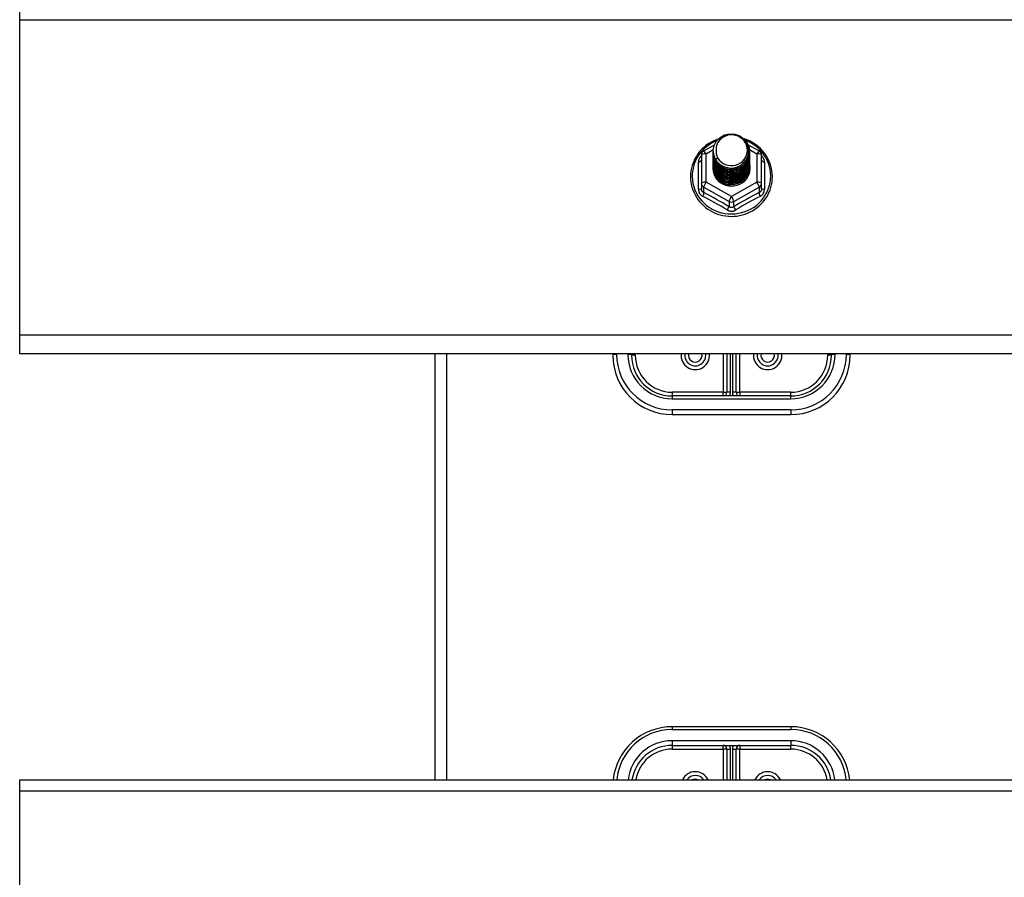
# Model space of a CAD drawing. Header units: inches. Extents: x 80 to 200, y 57 to 89.
# Tile 21 of 63: x 105 to 113, y 65 to 72. Entities that reach past the tile are written whole.
import ezdxf

# ---------------------------------------------------------------- set-up
doc = ezdxf.new("R2010")
doc.units = ezdxf.units.IN
doc.header["$MEASUREMENT"] = 0
doc.layers.add('Visible Edges(ANSI)', color=7, linetype='Continuous', lineweight=25)
doc.layers.add('Visible Tangent Edges(ANSI)', color=7, linetype='Continuous', lineweight=25)

msp = doc.modelspace()

# ---------------------------------------------------------------- linework, layer by layer
at = {"layer": 'Visible Edges(ANSI)'}
for p, q in [((105.0897, 72.1237), (105.0897, 72.2168)), ((105.0897, 69.4644), (105.0897, 72.1237)), ((110.856, 71.0184), (110.946, 71.0687)), ((111.2309, 71.0701), (111.3235, 71.0184)), ((110.8358, 70.984), (110.8358, 70.7445)), ((110.9362, 71.0168), (110.9362, 71.0172)), ((110.9362, 71.0042), (110.9362, 71.0046)), ((110.9362, 70.9917), (110.9362, 70.9921)), ((110.9362, 70.9791), (110.9362, 70.9796)), ((110.9362, 70.9666), (110.9362, 70.967)), ((111.2433, 71.0105), (111.2433, 71.0109)), ((111.2433, 70.9979), (111.2433, 70.9984)), ((111.2433, 70.9854), (111.2433, 70.9858)), ((111.2433, 70.9729), (111.2433, 70.9733)), ((111.3436, 70.7445), (111.3436, 70.984)), ((110.9362, 70.9541), (110.9362, 70.9545)), ((110.9362, 70.9415), (110.9362, 70.9419)), ((110.9362, 70.929), (110.9362, 70.9294)), ((110.9362, 70.9164), (110.9362, 70.9169)), ((110.9362, 70.9039), (110.9362, 70.9043)), ((110.9362, 70.8914), (110.9362, 70.8918)), ((111.2433, 70.9603), (111.2433, 70.9607)), ((111.2433, 70.9478), (111.2433, 70.9482)), ((111.2433, 70.9353), (111.2433, 70.9357)), ((111.2433, 70.9227), (111.2433, 70.9231)), ((111.2433, 70.9102), (111.2433, 70.9106)), ((111.2433, 70.8976), (111.2433, 70.8981)), ((111.2433, 70.8851), (111.2433, 70.8855)), ((110.9362, 70.8788), (110.9362, 70.8792)), ((110.8358, 70.7445), (110.8358, 70.6996)), ((111.0713, 70.7305), (111.07, 70.723)), ((111.3436, 70.6996), (111.3436, 70.7445)), ((105.0897, 69.3076), (105.0897, 69.4644)), ((139.2236, 69.3076), (105.0897, 69.3076)), ((108.5897, 69.3076), (108.5897, 65.7168)), ((110.0897, 69.3076), (110.0897, 69.2953)), ((110.2472, 69.2953), (110.2472, 69.3076)), ((111.0503, 69.3076), (111.0503, 68.9843)), ((111.1291, 68.9843), (111.1291, 69.3076)), ((111.9322, 69.3076), (111.9322, 69.2953)), ((112.0897, 69.2953), (112.0897, 69.3076)), ((111.5897, 68.9528), (110.5897, 68.9528)), ((110.5897, 68.7953), (111.5897, 68.7953)), ((111.5897, 66.1654), (110.5897, 66.1654)), ((110.5897, 66.0079), (111.5897, 66.0079)), ((111.0503, 65.9764), (111.0503, 65.7168)), ((111.1291, 65.7168), (111.1291, 65.9764)), ((105.0897, 65.6237), (105.0897, 65.7168)), ((105.0897, 65.7168), (139.2236, 65.7168)), ((105.0897, 62.9644), (105.0897, 65.6237))]:
    msp.add_line(p, q, dxfattribs=at)
at = {"layer": 'Visible Edges(ANSI)', "flags": 128}
for points in [[(110.9571, 70.9434), (110.9407, 70.982), (110.9363, 71.0235), (110.9444, 71.0644), (110.9642, 71.1015), (110.9942, 71.1317), (111.032, 71.1524), (111.0744, 71.162), (111.118, 71.1596), (111.1594, 71.1454), (111.1951, 71.1205), (111.2223, 71.0869), (111.2387, 71.0471), (111.2431, 71.0045), (111.2351, 70.9624), (111.2153, 70.9242), (111.1853, 70.8929), (111.1476, 70.871), (111.1052, 70.8602), (111.0615, 70.8614), (111.0202, 70.8745), (110.9844, 70.8982), (110.9572, 70.9307), (110.9407, 70.9692), (110.9363, 71.0107)], [(110.9757, 70.9188), (110.9984, 70.9), (111.0246, 70.8858), (111.0532, 70.8769), (111.0831, 70.8737), (111.113, 70.8763), (111.1419, 70.8846), (111.1685, 70.8984), (111.1917, 70.9171), (111.2105, 70.9399), (111.2242, 70.966), (111.232, 70.9943), (111.2337, 71.0235), (111.2292, 71.0524), (111.2185, 71.0798), (111.2022, 71.1044), (111.1809, 71.1251), (111.1557, 71.141), (111.1275, 71.1513), (111.0978, 71.1555), (111.0679, 71.1535), (111.0392, 71.1452), (111.0132, 71.131), (110.991, 71.1117), (110.9739, 71.0881)], [(110.9778, 71.1173), (110.9558, 71.1092), (110.9344, 71.0996), (110.9137, 71.0886), (110.8938, 71.0763), (110.8748, 71.0626), (110.8569, 71.0478), (110.84, 71.0317), (110.8243, 71.0146), (110.8098, 70.9965), (110.7966, 70.9775), (110.7848, 70.9576), (110.7745, 70.937), (110.7656, 70.9157), (110.7582, 70.8939), (110.7524, 70.8716), (110.7482, 70.849), (110.7456, 70.8262), (110.7446, 70.8033), (110.7452, 70.7803), (110.7475, 70.7575), (110.7513, 70.7348), (110.7568, 70.7125), (110.7638, 70.6905), (110.7724, 70.6691), (110.7824, 70.6484), (110.7939, 70.6283), (110.8068, 70.6091), (110.821, 70.5908), (110.8364, 70.5734), (110.8531, 70.5572), (110.8708, 70.542), (110.8895, 70.5281), (110.9092, 70.5155), (110.9297, 70.5042), (110.951, 70.4943), (110.9729, 70.4859), (110.9953, 70.4789), (111.0182, 70.4734), (111.0414, 70.4694), (111.0649, 70.467), (111.0884, 70.4661), (111.112, 70.4668), (111.1354, 70.4691), (111.1587, 70.4729), (111.1816, 70.4782), (111.2041, 70.485), (111.226, 70.4933), (111.2474, 70.5031), (111.268, 70.5142), (111.2878, 70.5267), (111.3066, 70.5405), (111.3245, 70.5554), (111.3412, 70.5716), (111.3568, 70.5888), (111.3712, 70.607), (111.3842, 70.6262), (111.3958, 70.6461), (111.406, 70.6668), (111.4147, 70.6882), (111.4219, 70.71), (111.4276, 70.7323), (111.4316, 70.755), (111.4341, 70.7778), (111.4349, 70.8008)], [(110.9739, 71.0881), (110.9726, 71.0856), (110.9714, 71.083), (110.9702, 71.0805), (110.9691, 71.0779), (110.9681, 71.0753), (110.9671, 71.0726), (110.9662, 71.07), (110.9653, 71.0673), (110.9645, 71.0646), (110.9637, 71.0619), (110.9631, 71.0591), (110.9624, 71.0564), (110.9619, 71.0536), (110.9614, 71.0509), (110.961, 71.0481), (110.9606, 71.0453), (110.9603, 71.0425), (110.9601, 71.0397), (110.9599, 71.0369), (110.9598, 71.0341), (110.9597, 71.0313), (110.9598, 71.0285), (110.9598, 71.0257), (110.96, 71.0229)], [(111.4349, 70.8008), (111.4338, 70.827), (111.4306, 70.8531), (111.4253, 70.8789), (111.418, 70.9042), (111.4086, 70.9289), (111.3972, 70.9528), (111.384, 70.9757), (111.3689, 70.9975), (111.3522, 71.0181), (111.3338, 71.0374), (111.3139, 71.0552), (111.2927, 71.0714), (111.2702, 71.086), (111.2467, 71.0988), (111.2221, 71.1098), (111.1968, 71.1189)], [(110.9362, 71.0168), (110.9362, 71.0123), (110.9365, 71.0078), (110.9368, 71.0033), (110.9373, 70.9989), (110.938, 70.9945), (110.9387, 70.99), (110.9397, 70.9856), (110.9407, 70.9813), (110.9419, 70.977), (110.9433, 70.9727), (110.9448, 70.9684), (110.9464, 70.9642), (110.9481, 70.9601), (110.95, 70.956), (110.952, 70.9519), (110.9542, 70.948), (110.9564, 70.944), (110.9588, 70.9402), (110.9614, 70.9364), (110.964, 70.9327), (110.9667, 70.9291), (110.9696, 70.9256), (110.9726, 70.9221), (110.9757, 70.9188)], [(110.9362, 71.0042), (110.9375, 70.9851), (110.9414, 70.9663), (110.9479, 70.9482), (110.9567, 70.931), (110.9679, 70.9151), (110.9811, 70.9008), (110.9962, 70.8883), (111.0129, 70.8777), (111.031, 70.8694), (111.05, 70.8634), (111.0697, 70.8599), (111.0897, 70.8589), (111.1098, 70.8604), (111.1295, 70.8645), (111.1485, 70.871), (111.1665, 70.8798), (111.1832, 70.8909), (111.1983, 70.9039), (111.2115, 70.9188), (111.2227, 70.9352), (111.2316, 70.9529), (111.238, 70.9715), (111.2419, 70.9908), (111.2433, 71.0105)], [(110.9362, 70.9917), (110.9375, 70.9726), (110.9414, 70.9538), (110.9479, 70.9356), (110.9567, 70.9185), (110.9679, 70.9026), (110.9811, 70.8883), (110.9962, 70.8757), (111.0129, 70.8652), (111.031, 70.8569), (111.05, 70.8509), (111.0697, 70.8473), (111.0897, 70.8463), (111.1098, 70.8479), (111.1295, 70.8519), (111.1485, 70.8584), (111.1665, 70.8673), (111.1832, 70.8783), (111.1983, 70.8914), (111.2115, 70.9063), (111.2227, 70.9227), (111.2316, 70.9403), (111.238, 70.959), (111.2419, 70.9783), (111.2433, 70.9979)], [(110.9362, 70.9791), (110.9375, 70.96), (110.9414, 70.9412), (110.9479, 70.9231), (110.9567, 70.9059), (110.9679, 70.8901), (110.9811, 70.8757), (110.9962, 70.8632), (111.0129, 70.8526), (111.031, 70.8443), (111.05, 70.8383), (111.0697, 70.8348), (111.0897, 70.8338), (111.1098, 70.8353), (111.1295, 70.8394), (111.1485, 70.8459), (111.1665, 70.8547), (111.1832, 70.8658), (111.1983, 70.8789), (111.2115, 70.8937), (111.2227, 70.9101), (111.2316, 70.9278), (111.238, 70.9465), (111.2419, 70.9658), (111.2433, 70.9854)], [(110.9362, 70.9666), (110.9375, 70.9475), (110.9414, 70.9287), (110.9479, 70.9106), (110.9567, 70.8934), (110.9679, 70.8775), (110.9811, 70.8632), (110.9962, 70.8506), (111.0129, 70.8401), (111.031, 70.8318), (111.05, 70.8258), (111.0697, 70.8223), (111.0897, 70.8213), (111.1098, 70.8228), (111.1295, 70.8268), (111.1485, 70.8333), (111.1665, 70.8422), (111.1832, 70.8533), (111.1983, 70.8663), (111.2115, 70.8812), (111.2227, 70.8976), (111.2316, 70.9153), (111.238, 70.9339), (111.2419, 70.9532), (111.2433, 70.9729)], [(111.2431, 71.0044), (111.2426, 70.9842), (111.2393, 70.9643), (111.2333, 70.945), (111.2247, 70.9266), (111.2137, 70.9095), (111.2004, 70.894), (111.1852, 70.8803), (111.1682, 70.8687), (111.1498, 70.8594), (111.1304, 70.8526), (111.1102, 70.8483), (111.0896, 70.8467), (111.0691, 70.8478), (111.0489, 70.8516), (111.0294, 70.8579), (111.0111, 70.8666), (110.9941, 70.8777), (110.9789, 70.8909), (110.9657, 70.9059), (110.9547, 70.9224), (110.9461, 70.9403), (110.9401, 70.9591), (110.9368, 70.9785), (110.9363, 70.9982)], [(111.2431, 70.9919), (111.2426, 70.9717), (111.2393, 70.9518), (111.2333, 70.9324), (111.2247, 70.9141), (111.2137, 70.8969), (111.2004, 70.8814), (111.1852, 70.8677), (111.1682, 70.8562), (111.1498, 70.8469), (111.1304, 70.84), (111.1102, 70.8358), (111.0896, 70.8342), (111.0691, 70.8353), (111.0489, 70.839), (111.0294, 70.8453), (111.0111, 70.8541), (110.9941, 70.8652), (110.9789, 70.8783), (110.9657, 70.8933), (110.9547, 70.9099), (110.9461, 70.9278), (110.9401, 70.9466), (110.9368, 70.966), (110.9363, 70.9856)], [(111.2431, 70.9793), (111.2426, 70.9592), (111.2393, 70.9392), (111.2333, 70.9199), (111.2247, 70.9015), (111.2137, 70.8844), (111.2004, 70.8689), (111.1852, 70.8552), (111.1682, 70.8436), (111.1498, 70.8343), (111.1304, 70.8275), (111.1102, 70.8233), (111.0896, 70.8217), (111.0691, 70.8228), (111.0489, 70.8265), (111.0294, 70.8328), (111.0111, 70.8416), (110.9941, 70.8526), (110.9789, 70.8658), (110.9657, 70.8808), (110.9547, 70.8974), (110.9461, 70.9152), (110.9401, 70.934), (110.9368, 70.9534), (110.9363, 70.9731)], [(111.2431, 70.9668), (111.2426, 70.9466), (111.2393, 70.9267), (111.2333, 70.9074), (111.2247, 70.889), (111.2137, 70.8719), (111.2004, 70.8563), (111.1852, 70.8427), (111.1682, 70.8311), (111.1498, 70.8218), (111.1304, 70.815), (111.1102, 70.8107), (111.0896, 70.8091), (111.0691, 70.8102), (111.0489, 70.8139), (111.0294, 70.8203), (111.0111, 70.829), (110.9941, 70.8401), (110.9789, 70.8532), (110.9657, 70.8682), (110.9547, 70.8848), (110.9461, 70.9027), (110.9401, 70.9215), (110.9368, 70.9409), (110.9363, 70.9605)], [(110.96, 71.0229), (110.9599, 71.0201), (110.9598, 71.0173), (110.9598, 71.0145), (110.9598, 71.0117), (110.96, 71.0089), (110.9601, 71.0061), (110.9604, 71.0033), (110.9607, 71.0005), (110.9611, 70.9978), (110.9615, 70.995), (110.962, 70.9922), (110.9626, 70.9895), (110.9632, 70.9867), (110.9639, 70.984), (110.9647, 70.9813), (110.9655, 70.9786), (110.9664, 70.9759), (110.9673, 70.9733), (110.9683, 70.9706), (110.9694, 70.968), (110.9705, 70.9654), (110.9717, 70.9629), (110.9729, 70.9603), (110.9742, 70.9578)], [(110.9362, 70.9541), (110.9375, 70.9349), (110.9414, 70.9162), (110.9479, 70.898), (110.9567, 70.8809), (110.9679, 70.865), (110.9811, 70.8506), (110.9962, 70.8381), (111.0129, 70.8276), (111.031, 70.8192), (111.05, 70.8133), (111.0697, 70.8097), (111.0897, 70.8087), (111.1098, 70.8103), (111.1295, 70.8143), (111.1485, 70.8208), (111.1665, 70.8297), (111.1832, 70.8407), (111.1983, 70.8538), (111.2115, 70.8686), (111.2227, 70.8851), (111.2316, 70.9027), (111.238, 70.9214), (111.2419, 70.9407), (111.2433, 70.9603)], [(110.9362, 70.9415), (110.9375, 70.9224), (110.9414, 70.9036), (110.9479, 70.8855), (110.9567, 70.8683), (110.9679, 70.8524), (110.9811, 70.8381), (110.9962, 70.8256), (111.0129, 70.815), (111.031, 70.8067), (111.05, 70.8007), (111.0697, 70.7972), (111.0897, 70.7962), (111.1098, 70.7977), (111.1295, 70.8018), (111.1485, 70.8083), (111.1665, 70.8171), (111.1832, 70.8282), (111.1983, 70.8412), (111.2115, 70.8561), (111.2227, 70.8725), (111.2316, 70.8902), (111.238, 70.9088), (111.2419, 70.9282), (111.2433, 70.9478)], [(110.9362, 70.929), (110.9375, 70.9099), (110.9414, 70.8911), (110.9479, 70.873), (110.9567, 70.8558), (110.9679, 70.8399), (110.9811, 70.8256), (110.9962, 70.813), (111.0129, 70.8025), (111.031, 70.7942), (111.05, 70.7882), (111.0697, 70.7847), (111.0897, 70.7836), (111.1098, 70.7852), (111.1295, 70.7892), (111.1485, 70.7957), (111.1665, 70.8046), (111.1832, 70.8156), (111.1983, 70.8287), (111.2115, 70.8436), (111.2227, 70.86), (111.2316, 70.8777), (111.238, 70.8963), (111.2419, 70.9156), (111.2433, 70.9353)], [(110.9362, 70.9164), (110.9375, 70.8973), (110.9414, 70.8785), (110.9479, 70.8604), (110.9567, 70.8433), (110.9679, 70.8274), (110.9811, 70.813), (110.9962, 70.8005), (111.0129, 70.79), (111.031, 70.7816), (111.05, 70.7756), (111.0697, 70.7721), (111.0897, 70.7711), (111.1098, 70.7726), (111.1295, 70.7767), (111.1485, 70.7832), (111.1665, 70.792), (111.1832, 70.8031), (111.1983, 70.8162), (111.2115, 70.831), (111.2227, 70.8474), (111.2316, 70.8651), (111.238, 70.8838), (111.2419, 70.9031), (111.2433, 70.9227)], [(110.9362, 70.9039), (110.9375, 70.8848), (110.9414, 70.866), (110.9479, 70.8479), (110.9567, 70.8307), (110.9679, 70.8148), (110.9811, 70.8005), (110.9962, 70.7879), (111.0129, 70.7774), (111.031, 70.7691), (111.05, 70.7631), (111.0697, 70.7596), (111.0897, 70.7586), (111.1098, 70.7601), (111.1295, 70.7642), (111.1485, 70.7707), (111.1665, 70.7795), (111.1832, 70.7906), (111.1983, 70.8036), (111.2115, 70.8185), (111.2227, 70.8349), (111.2316, 70.8526), (111.238, 70.8712), (111.2419, 70.8905), (111.2433, 70.9102)], [(110.9362, 70.8914), (110.9375, 70.8723), (110.9414, 70.8535), (110.9479, 70.8353), (110.9567, 70.8182), (110.9679, 70.8023), (110.9811, 70.788), (110.9962, 70.7754), (111.0129, 70.7649), (111.031, 70.7565), (111.05, 70.7506), (111.0697, 70.747), (111.0897, 70.746), (111.1098, 70.7476), (111.1295, 70.7516), (111.1485, 70.7581), (111.1665, 70.767), (111.1832, 70.778), (111.1983, 70.7911), (111.2115, 70.8059), (111.2227, 70.8224), (111.2316, 70.84), (111.238, 70.8587), (111.2419, 70.878), (111.2433, 70.8976)], [(110.9362, 70.8788), (110.9375, 70.8597), (110.9414, 70.8409), (110.9479, 70.8228), (110.9567, 70.8056), (110.9679, 70.7898), (110.9811, 70.7754), (110.9962, 70.7629), (111.0129, 70.7523), (111.031, 70.744), (111.05, 70.738), (111.0697, 70.7345), (111.0897, 70.7335), (111.1098, 70.735), (111.1295, 70.7391), (111.1485, 70.7456), (111.1665, 70.7544), (111.1832, 70.7655), (111.1983, 70.7785), (111.2115, 70.7934), (111.2227, 70.8098), (111.2316, 70.8275), (111.238, 70.8462), (111.2419, 70.8655), (111.2433, 70.8851)], [(111.2431, 70.9543), (111.2426, 70.9341), (111.2393, 70.9141), (111.2333, 70.8948), (111.2247, 70.8764), (111.2137, 70.8593), (111.2004, 70.8438), (111.1852, 70.8301), (111.1682, 70.8185), (111.1498, 70.8093), (111.1304, 70.8024), (111.1102, 70.7982), (111.0896, 70.7966), (111.0691, 70.7977), (111.0489, 70.8014), (111.0294, 70.8077), (111.0111, 70.8165), (110.9941, 70.8275), (110.9789, 70.8407), (110.9657, 70.8557), (110.9547, 70.8723), (110.9461, 70.8901), (110.9401, 70.9089), (110.9368, 70.9283), (110.9363, 70.948)], [(111.2431, 70.9417), (111.2426, 70.9215), (111.2393, 70.9016), (111.2333, 70.8823), (111.2247, 70.8639), (111.2137, 70.8468), (111.2004, 70.8313), (111.1852, 70.8176), (111.1682, 70.806), (111.1498, 70.7967), (111.1304, 70.7899), (111.1102, 70.7857), (111.0896, 70.7841), (111.0691, 70.7851), (111.0489, 70.7889), (111.0294, 70.7952), (111.0111, 70.8039), (110.9941, 70.815), (110.9789, 70.8282), (110.9657, 70.8432), (110.9547, 70.8598), (110.9461, 70.8776), (110.9401, 70.8964), (110.9368, 70.9158), (110.9363, 70.9355)], [(111.2431, 70.9292), (111.2426, 70.909), (111.2393, 70.8891), (111.2333, 70.8697), (111.2247, 70.8514), (111.2137, 70.8343), (111.2004, 70.8187), (111.1852, 70.805), (111.1682, 70.7935), (111.1498, 70.7842), (111.1304, 70.7774), (111.1102, 70.7731), (111.0896, 70.7715), (111.0691, 70.7726), (111.0489, 70.7763), (111.0294, 70.7826), (111.0111, 70.7914), (110.9941, 70.8025), (110.9789, 70.8156), (110.9657, 70.8306), (110.9547, 70.8472), (110.9461, 70.8651), (110.9401, 70.8839), (110.9368, 70.9033), (110.9363, 70.9229)], [(111.2431, 70.9167), (111.2426, 70.8965), (111.2393, 70.8765), (111.2333, 70.8572), (111.2247, 70.8388), (111.2137, 70.8217), (111.2004, 70.8062), (111.1852, 70.7925), (111.1682, 70.7809), (111.1498, 70.7716), (111.1304, 70.7648), (111.1102, 70.7606), (111.0896, 70.759), (111.0691, 70.7601), (111.0489, 70.7638), (111.0294, 70.7701), (111.0111, 70.7789), (110.9941, 70.7899), (110.9789, 70.8031), (110.9657, 70.8181), (110.9547, 70.8347), (110.9461, 70.8525), (110.9401, 70.8713), (110.9368, 70.8907), (110.9363, 70.9104)], [(111.2431, 70.9041), (111.2426, 70.8839), (111.2393, 70.864), (111.2333, 70.8447), (111.2247, 70.8263), (111.2137, 70.8092), (111.2004, 70.7936), (111.1852, 70.78), (111.1682, 70.7684), (111.1498, 70.7591), (111.1304, 70.7523), (111.1102, 70.748), (111.0896, 70.7464), (111.0691, 70.7475), (111.0489, 70.7513), (111.0294, 70.7576), (111.0111, 70.7663), (110.9941, 70.7774), (110.9789, 70.7905), (110.9657, 70.8056), (110.9547, 70.8221), (110.9461, 70.84), (110.9401, 70.8588), (110.9368, 70.8782), (110.9363, 70.8978)], [(111.2431, 70.8916), (111.2426, 70.8714), (111.2393, 70.8515), (111.2333, 70.8321), (111.2247, 70.8137), (111.2137, 70.7966), (111.2004, 70.7811), (111.1852, 70.7674), (111.1682, 70.7558), (111.1498, 70.7466), (111.1304, 70.7397), (111.1102, 70.7355), (111.0896, 70.7339), (111.0691, 70.735), (111.0489, 70.7387), (111.0294, 70.745), (111.0111, 70.7538), (110.9941, 70.7649), (110.9789, 70.778), (110.9657, 70.793), (110.9547, 70.8096), (110.9461, 70.8275), (110.9401, 70.8463), (110.9368, 70.8657), (110.9363, 70.8853)], [(110.9742, 70.9578), (110.9735, 70.9572), (110.9728, 70.9566), (110.9721, 70.956), (110.9714, 70.9554), (110.9706, 70.9548), (110.9699, 70.9542), (110.9692, 70.9536), (110.9685, 70.953), (110.9678, 70.9524), (110.9671, 70.9518), (110.9664, 70.9512), (110.9656, 70.9506), (110.9649, 70.95), (110.9642, 70.9494), (110.9635, 70.9488), (110.9628, 70.9482), (110.9621, 70.9476), (110.9614, 70.947), (110.9606, 70.9464), (110.9599, 70.9458), (110.9592, 70.9452), (110.9585, 70.9446), (110.9578, 70.944), (110.9571, 70.9434)], [(111.07, 70.723), (111.0617, 70.7243), (111.0536, 70.7261), (111.0456, 70.7283), (111.0377, 70.7309), (111.03, 70.734), (111.0224, 70.7374), (111.0151, 70.7412), (111.0079, 70.7454), (111.0011, 70.7499), (110.9945, 70.7548), (110.9881, 70.76), (110.9821, 70.7656), (110.9764, 70.7714), (110.9711, 70.7776), (110.966, 70.784), (110.9614, 70.7907), (110.9571, 70.7976), (110.9533, 70.8047), (110.9498, 70.8119), (110.9468, 70.8194), (110.9442, 70.827), (110.942, 70.8348), (110.9403, 70.8427), (110.9391, 70.8506)], [(111.2431, 70.879), (111.2431, 70.8789), (111.2431, 70.8788), (111.2431, 70.8788), (111.2431, 70.8787), (111.2431, 70.8786), (111.2432, 70.8785), (111.2432, 70.8784), (111.2432, 70.8783), (111.2432, 70.8782), (111.2432, 70.8781), (111.2432, 70.878), (111.2432, 70.8779), (111.2432, 70.8778), (111.2432, 70.8777), (111.2432, 70.8776), (111.2432, 70.8775), (111.2432, 70.8774), (111.2432, 70.8773), (111.2432, 70.8772), (111.2432, 70.8771), (111.2432, 70.8771), (111.2432, 70.877), (111.2432, 70.8769), (111.2432, 70.8768)]]:
    msp.add_lwpolyline(points, dxfattribs=at)
at = {"layer": 'Visible Edges(ANSI)'}
for centre, radius, start, end in [((110.8751, 70.984), 0.0394, 119.17447, 180), ((111.3043, 70.984), 0.0394, 0, 60.82553), ((110.7846, 69.2953), 0.0886, 172.04133, 7.95867), ((111.3948, 69.2953), 0.0886, 172.04133, 7.95867), ((110.5897, 69.2953), 0.5, 180, 270), ((110.5897, 69.2953), 0.3425, 180, 270), ((111.5897, 69.2953), 0.3425, 270, 0), ((111.5897, 69.2953), 0.5, 270, 0), ((111.0188, 68.9843), 0.0315, 270, 0), ((111.1606, 68.9843), 0.0315, 180, 270), ((110.5897, 65.6654), 0.5, 90, 174.09601), ((111.5897, 65.6654), 0.5, 5.90399, 90), ((110.5897, 65.6654), 0.3425, 90, 171.36411), ((111.0188, 65.9764), 0.0315, 0, 90), ((111.1606, 65.9764), 0.0315, 90, 180), ((111.5897, 65.6654), 0.3425, 8.63589, 90), ((110.7846, 65.6654), 0.0886, 35.4926, 144.5074), ((111.3948, 65.6654), 0.0886, 35.4926, 144.5074)]:
    msp.add_arc(centre, radius, start, end, dxfattribs=at)
for centre, major_axis, start_param, end_param in [((111.0897, 71.0232), (0.1339, 0), 3.671471, 8.899926), ((111.0897, 70.8743), (-0.1585, 0), 6.031816, 9.674875), ((111.0897, 71.0182), (0.1535, 0), 3.669461, 3.875388)]:
    msp.add_ellipse(centre, major_axis=major_axis, ratio=0.966998, start_param=start_param, end_param=end_param, dxfattribs=at)
at = {"layer": 'Visible Tangent Edges(ANSI)'}
for p, q in [((105.0897, 72.1237), (139.2236, 72.1237)), ((110.8751, 70.9941), (110.9366, 71.0284)), ((110.8751, 70.7545), (110.8751, 70.9941)), ((111.2422, 71.0287), (111.3043, 70.9941)), ((111.3043, 70.9941), (111.3043, 70.7545)), ((110.8115, 70.6967), (110.8115, 70.9239)), ((111.3679, 70.9239), (111.3679, 70.6967)), ((111.0897, 70.6347), (110.8751, 70.7545)), ((111.3043, 70.7545), (111.0897, 70.6347)), ((110.8555, 70.7115), (111.07, 70.5917)), ((110.8555, 70.6667), (110.8555, 70.7115)), ((111.1094, 70.5917), (111.324, 70.7115)), ((111.324, 70.7115), (111.324, 70.6667)), ((111.07, 70.5917), (111.07, 70.5469)), ((111.1094, 70.5469), (111.1094, 70.5917)), ((139.2236, 69.4644), (105.0897, 69.4644)), ((108.6887, 69.3076), (108.6887, 65.7168)), ((110.1212, 69.3033), (110.1212, 69.3076)), ((110.2157, 69.3076), (110.2157, 69.3033)), ((110.2787, 69.2953), (110.2787, 69.3076)), ((111.0188, 69.3076), (111.0188, 68.9843)), ((111.0818, 68.9843), (111.0818, 69.3076)), ((111.0976, 69.3076), (111.0976, 68.9843)), ((111.1606, 68.9843), (111.1606, 69.3076)), ((111.9007, 69.3076), (111.9007, 69.2953)), ((111.9637, 69.3033), (111.9637, 69.3076)), ((112.0582, 69.3076), (112.0582, 69.3033)), ((110.2787, 69.2953), (110.2472, 69.2953)), ((111.9322, 69.2953), (111.9007, 69.2953)), ((111.0188, 68.9843), (110.5897, 68.9843)), ((110.5897, 68.9843), (110.5897, 68.9528)), ((111.0188, 68.9528), (111.0188, 68.9843)), ((111.0188, 68.9843), (111.0503, 68.9843)), ((111.0818, 68.9843), (111.0503, 68.9843)), ((111.1291, 68.9843), (111.0976, 68.9843)), ((111.1291, 68.9843), (111.1606, 68.9843)), ((111.5897, 68.9843), (111.1606, 68.9843)), ((111.1606, 68.9843), (111.1606, 68.9528)), ((111.5897, 68.9528), (111.5897, 68.9843)), ((110.5897, 68.9528), (110.5897, 68.9293)), ((110.5897, 68.9293), (111.5897, 68.9293)), ((111.5897, 68.9293), (111.5897, 68.9528)), ((111.5897, 68.8348), (110.5897, 68.8348)), ((110.5897, 68.8348), (110.5897, 68.7953)), ((111.5897, 68.8348), (111.5897, 68.7953)), ((110.5897, 66.1654), (110.5897, 66.1419)), ((111.5897, 66.1654), (111.5897, 66.1419)), ((110.5897, 66.1419), (111.5897, 66.1419)), ((111.5897, 66.0474), (110.5897, 66.0474)), ((110.5897, 66.0474), (110.5897, 66.0079)), ((110.5897, 66.0079), (110.5897, 65.9764)), ((111.0188, 65.9764), (111.0188, 66.0079)), ((111.1606, 66.0079), (111.1606, 65.9764)), ((111.5897, 66.0474), (111.5897, 66.0079)), ((111.5897, 65.9764), (111.5897, 66.0079)), ((110.5897, 65.9764), (111.0188, 65.9764)), ((111.0188, 65.9764), (111.0188, 65.7168)), ((111.0503, 65.9764), (111.0188, 65.9764)), ((111.0503, 65.9764), (111.0818, 65.9764)), ((111.0818, 65.7168), (111.0818, 65.9764)), ((111.0976, 65.9764), (111.0976, 65.7168)), ((111.0976, 65.9764), (111.1291, 65.9764)), ((111.1606, 65.9764), (111.1291, 65.9764)), ((111.1606, 65.9764), (111.5897, 65.9764)), ((111.1606, 65.7168), (111.1606, 65.9764)), ((105.0897, 65.6237), (139.2236, 65.6237))]:
    msp.add_line(p, q, dxfattribs=at)
at = {"layer": 'Visible Tangent Edges(ANSI)', "flags": 128}
for points in [[(110.8358, 70.9766), (110.8339, 70.9748), (110.8321, 70.9729), (110.8303, 70.971), (110.8287, 70.9691), (110.827, 70.9671), (110.8255, 70.9651), (110.824, 70.963), (110.8226, 70.9609), (110.8213, 70.9587), (110.8201, 70.9565), (110.8189, 70.9543), (110.8178, 70.952), (110.8168, 70.9498), (110.8159, 70.9475), (110.8151, 70.9451), (110.8144, 70.9428), (110.8137, 70.9405), (110.8131, 70.9381), (110.8126, 70.9357), (110.8122, 70.9334), (110.8119, 70.931), (110.8117, 70.9286), (110.8116, 70.9263), (110.8115, 70.9239)], [(111.3679, 70.9239), (111.3678, 70.9263), (111.3677, 70.9286), (111.3675, 70.931), (111.3672, 70.9334), (111.3668, 70.9357), (111.3663, 70.9381), (111.3657, 70.9405), (111.3651, 70.9428), (111.3643, 70.9451), (111.3635, 70.9475), (111.3626, 70.9498), (111.3616, 70.952), (111.3605, 70.9543), (111.3594, 70.9565), (111.3581, 70.9587), (111.3568, 70.9609), (111.3554, 70.963), (111.3539, 70.9651), (111.3524, 70.9671), (111.3508, 70.9691), (111.3491, 70.971), (111.3473, 70.9729), (111.3455, 70.9748), (111.3436, 70.9766)], [(110.8115, 70.6967), (110.8116, 70.6934), (110.8118, 70.6902), (110.8122, 70.687), (110.8127, 70.6837), (110.8133, 70.6805), (110.8141, 70.6774), (110.815, 70.6743), (110.816, 70.6712), (110.8172, 70.6682), (110.8185, 70.6653), (110.82, 70.6624), (110.8216, 70.6597), (110.8233, 70.657), (110.8251, 70.6543), (110.827, 70.6518), (110.8291, 70.6494), (110.8312, 70.6471), (110.8335, 70.6449), (110.8358, 70.6428), (110.8383, 70.6408), (110.8408, 70.639), (110.8434, 70.6372), (110.8461, 70.6356), (110.8489, 70.6342)], [(110.8555, 70.6667), (110.854, 70.6674), (110.8526, 70.6681), (110.8512, 70.669), (110.8499, 70.6699), (110.8486, 70.6709), (110.8473, 70.672), (110.8462, 70.6731), (110.845, 70.6743), (110.8439, 70.6755), (110.8429, 70.6768), (110.842, 70.6782), (110.8411, 70.6796), (110.8402, 70.6811), (110.8395, 70.6826), (110.8388, 70.6842), (110.8381, 70.6858), (110.8376, 70.6874), (110.8371, 70.6891), (110.8367, 70.6908), (110.8364, 70.6925), (110.8361, 70.6943), (110.8359, 70.6961), (110.8358, 70.6978), (110.8358, 70.6996)], [(111.3436, 70.6996), (111.3436, 70.6978), (111.3435, 70.6961), (111.3433, 70.6943), (111.3431, 70.6925), (111.3427, 70.6908), (111.3423, 70.6891), (111.3418, 70.6874), (111.3413, 70.6858), (111.3407, 70.6842), (111.34, 70.6826), (111.3392, 70.6811), (111.3384, 70.6796), (111.3375, 70.6782), (111.3365, 70.6768), (111.3355, 70.6755), (111.3344, 70.6743), (111.3333, 70.6731), (111.3321, 70.672), (111.3308, 70.6709), (111.3295, 70.6699), (111.3282, 70.669), (111.3268, 70.6681), (111.3254, 70.6674), (111.324, 70.6667)], [(111.3305, 70.6342), (111.3333, 70.6356), (111.336, 70.6372), (111.3386, 70.639), (111.3411, 70.6408), (111.3436, 70.6428), (111.3459, 70.6449), (111.3482, 70.6471), (111.3504, 70.6494), (111.3524, 70.6518), (111.3543, 70.6543), (111.3562, 70.657), (111.3579, 70.6597), (111.3594, 70.6624), (111.3609, 70.6653), (111.3622, 70.6682), (111.3634, 70.6712), (111.3644, 70.6743), (111.3653, 70.6774), (111.3661, 70.6805), (111.3668, 70.6837), (111.3673, 70.687), (111.3676, 70.6902), (111.3678, 70.6934), (111.3679, 70.6967)], [(111.0524, 70.5206), (111.0552, 70.5189), (111.0581, 70.5174), (111.0611, 70.516), (111.0641, 70.5148), (111.0672, 70.5136), (111.0703, 70.5127), (111.0735, 70.5118), (111.0767, 70.5112), (111.0799, 70.5106), (111.0832, 70.5103), (111.0865, 70.51), (111.0897, 70.51), (111.093, 70.51), (111.0963, 70.5103), (111.0995, 70.5107), (111.1028, 70.5112), (111.106, 70.5119), (111.1091, 70.5127), (111.1123, 70.5137), (111.1153, 70.5148), (111.1184, 70.516), (111.1213, 70.5174), (111.1242, 70.5189), (111.1271, 70.5206)], [(111.1094, 70.5469), (111.1079, 70.5459), (111.1064, 70.5451), (111.1048, 70.5443), (111.1032, 70.5436), (111.1016, 70.5429), (111.1, 70.5424), (111.0983, 70.5419), (111.0966, 70.5415), (111.0949, 70.5412), (111.0932, 70.541), (111.0915, 70.5409), (111.0897, 70.5408), (111.088, 70.5409), (111.0863, 70.541), (111.0846, 70.5412), (111.0829, 70.5415), (111.0812, 70.5419), (111.0795, 70.5424), (111.0778, 70.5429), (111.0762, 70.5436), (111.0746, 70.5443), (111.073, 70.5451), (111.0715, 70.5459), (111.07, 70.5469)]]:
    msp.add_lwpolyline(points, dxfattribs=at)
at = {"layer": 'Visible Tangent Edges(ANSI)'}
for centre, radius, start, end in [((110.7846, 69.2953), 0.1201, 174.13749, 5.86251), ((110.7846, 69.2953), 0.0571, 167.59329, 12.40671), ((111.3948, 69.2953), 0.1201, 174.13749, 5.86251), ((111.3948, 69.2953), 0.0571, 167.59329, 12.40671), ((110.5897, 69.3033), 0.4685, 180, 270), ((110.5897, 69.3033), 0.374, 180, 270), ((110.5897, 69.2953), 0.311, 180, 270), ((111.5897, 69.3033), 0.4685, 270, 0), ((111.5897, 69.3033), 0.374, 270, 0), ((111.5897, 69.2953), 0.311, 270, 0), ((111.0188, 68.9843), 0.063, 330, 0), ((111.1606, 68.9843), 0.063, 180, 210), ((110.5897, 65.6734), 0.4685, 90, 174.684), ((111.5897, 65.6734), 0.4685, 5.316, 90), ((110.5897, 65.6734), 0.374, 90, 173.33555), ((111.0188, 65.9764), 0.063, 0, 30), ((111.1606, 65.9764), 0.063, 150, 180), ((111.5897, 65.6734), 0.374, 6.66445, 90), ((110.5897, 65.6654), 0.311, 90, 170.48184), ((111.5897, 65.6654), 0.311, 9.51816, 90), ((110.7846, 65.6654), 0.1201, 25.36035, 154.63965), ((111.3948, 65.6654), 0.1201, 25.36035, 154.63965), ((110.7846, 65.6654), 0.0571, 64.28027, 115.71973), ((111.3948, 65.6654), 0.0571, 64.28027, 115.71973)]:
    msp.add_arc(centre, radius, start, end, dxfattribs=at)
for centre, major_axis, ratio, start_param, end_param in [((111.0897, 70.8067), (0.3308, 0), 0.966998, 1.955468, 7.482801), ((110.8751, 70.984), (-0.0394, 0), 0.254784, 4.712389, 6.283185), ((110.8751, 70.984), (-0.0192, 0.0344), 0.127392, 4.936728, 6.283185), ((111.3043, 70.984), (0.0192, 0.0344), 0.127392, 0, 1.346458), ((111.3043, 70.984), (0.0394, 0), 0.254784, 0, 1.570796), ((110.7964, 70.9392), (0.0394, 0), 0.420933, 5.107073, 6.283185), ((111.383, 70.9392), (-0.0394, 0), 0.420933, 0, 1.176113), ((110.8751, 70.7445), (-0.0394, 0), 0.254784, 4.712389, 6.283185), ((110.8751, 70.7445), (-0.0394, 0), 0.966998, 0, 1.047198), ((110.8751, 70.7445), (-0.0192, -0.0344), 0.127392, 4.48805, 6.058847), ((111.3043, 70.7445), (0.0394, 0), 0.254784, 0, 1.570796), ((111.3043, 70.7445), (0.0192, -0.0344), 0.127392, 0.224339, 1.795135), ((111.3043, 70.7445), (0.0394, 0), 0.966998, 5.235988, 6.283185), ((110.7964, 70.6996), (0.0394, 0), 0.080687, 5.107073, 6.283185), ((110.8358, 70.6337), (0.0178, 0.0351), 0.295528, 4.874003, 6.050115), ((110.9506, 70.4099), (0.5734, -0.3423), 0.220649, 1.524932, 1.878631), ((110.9627, 70.4302), (-0.6046, 0.361), 0.220649, 4.666525, 5.020223), ((111.0897, 70.6247), (-0.0192, -0.0344), 0.127392, 4.48805, 6.058847), ((111.0897, 70.6247), (0.0192, -0.0344), 0.127392, 0.224339, 1.795135), ((111.2167, 70.4302), (-0.6046, -0.361), 0.220649, 4.404555, 4.758253), ((111.2288, 70.4099), (0.5734, 0.3423), 0.220649, 1.262962, 1.61666), ((111.3436, 70.6337), (-0.0178, 0.0351), 0.295528, 0.23307, 1.409183), ((111.383, 70.6996), (-0.0394, 0), 0.080687, 0, 1.176113), ((111.0897, 70.6247), (0.0394, 0), 0.966998, 4.18879, 5.235988), ((111.0503, 70.5139), (0.0205, 0.0336), 0.044718, 0.222707, 1.398819), ((111.1291, 70.5139), (-0.0205, 0.0336), 0.044718, 4.884366, 6.060479), ((110.1212, 69.2953), (-0.0315, 0), 0.254784, 4.712389, 6.283185), ((110.2157, 69.2953), (0.0315, 0), 0.254784, 0, 1.570796), ((111.9637, 69.2953), (-0.0315, 0), 0.254784, 4.712389, 6.283185), ((112.0582, 69.2953), (0.0315, 0), 0.254784, 0, 1.570796)]:
    msp.add_ellipse(centre, major_axis=major_axis, ratio=ratio, start_param=start_param, end_param=end_param, dxfattribs=at)

doc.saveas('drawing.dxf')
